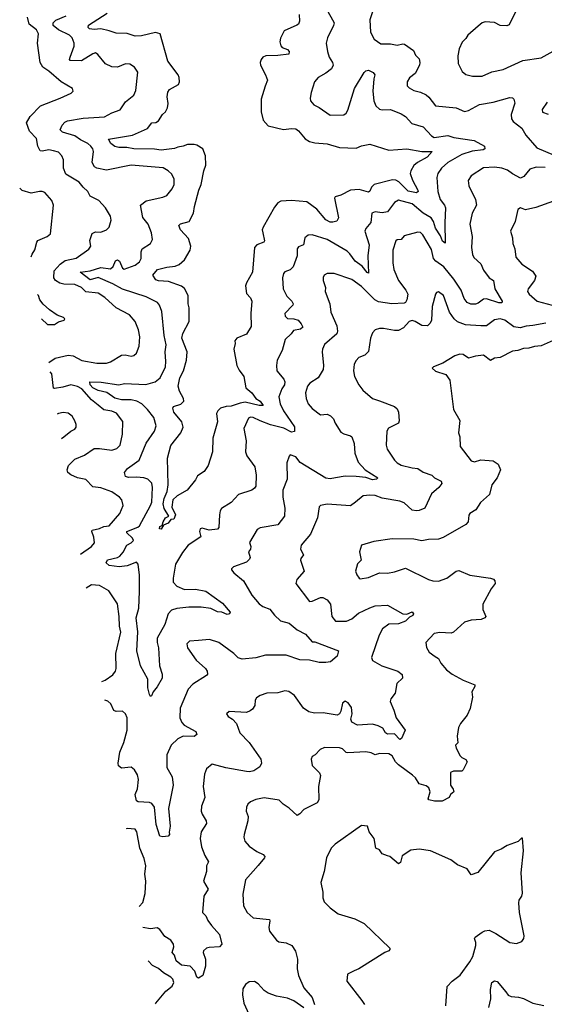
# Model space of a CAD drawing. Extents: x 2199565 to 2323334, y 894172 to 1018966.
# Tile 218 of 256: x 2200682 to 2204508, y 999176 to 1006357. Entities that reach past the tile are written whole.
import ezdxf

# ---------------------------------------------------------------- set-up
doc = ezdxf.new("R2010")
doc.units = 0

msp = doc.modelspace()

# ---------------------------------------------------------------- linework, layer by layer
at = {"layer": '0CON10XD'}
for points in [[(2202917.6, 1006437.6), (2202974.2, 1006335), (2202970, 1006315), (2202925.8, 1006225), (2202917.5, 1006185), (2202926, 1006125), (2202940, 1006085), (2202964, 1006045), (2202967.5, 1006025), (2202955, 1005998.8), (2202915, 1005966), (2202858.8, 1005935), (2202830.8, 1005905), (2202806.9, 1005825), (2202799.2, 1005785), (2202802, 1005765), (2202827, 1005737), (2202865, 1005717.5), (2202945, 1005660.8), (2203045, 1005664.3), (2203063.7, 1005676.3), (2203075, 1005698), (2203123.1, 1005855), (2203195, 1005972.9), (2203205, 1005984.2), (2203225, 1005988.6), (2203260.8, 1005970.8), (2203271.2, 1005955), (2203264.3, 1005925), (2203257.5, 1005835), (2203265.4, 1005765), (2203278.4, 1005728.4), (2203305, 1005705.6), (2203325, 1005700.6), (2203385, 1005702.2), (2203465, 1005670.5), (2203495, 1005650.8), (2203540.6, 1005600.6), (2203624.7, 1005574.7), (2203685, 1005511.1), (2203705, 1005498.2), (2203805, 1005512.7), (2203847.3, 1005497.3), (2203995.3, 1005475.3), (2204070.8, 1005435), (2204074.2, 1005415.8), (2204062.4, 1005407.6), (2203981.7, 1005398.2), (2203905, 1005373.5), (2203804.8, 1005315.2), (2203758.9, 1005275), (2203730.6, 1005235), (2203724.5, 1005205), (2203731.8, 1005105), (2203749.1, 1005045), (2203779.4, 1005005), (2203787.3, 1004985), (2203781.3, 1004875), (2203785, 1004727.5), (2203765, 1004741.2), (2203749.7, 1004779.7), (2203715, 1004835.5), (2203699.8, 1004885), (2203683, 1004913), (2203624.9, 1004944.9), (2203545, 1005013.5), (2203445, 1005041.8), (2203415.8, 1005025), (2203364, 1004956), (2203325, 1004947.8), (2203273.4, 1004956.6), (2203250, 1004945), (2203242.1, 1004877.9), (2203206.9, 1004835), (2203199.5, 1004815), (2203231.1, 1004715), (2203220.8, 1004635), (2203225, 1004507.5), (2203215, 1004512.5), (2203179.6, 1004559.6), (2203129.6, 1004595), (2203090.3, 1004650.3), (2203069.9, 1004669.9), (2202925, 1004754.5), (2202815, 1004787.5), (2202785, 1004786), (2202762.5, 1004765), (2202752.5, 1004715), (2202715, 1004700.8), (2202705.6, 1004685), (2202704.6, 1004635.4), (2202676.9, 1004555), (2202655, 1004531.9), (2202615, 1004517.5), (2202606, 1004505), (2202597.5, 1004475), (2202603.3, 1004395), (2202631.3, 1004341.3), (2202666.7, 1004305), (2202676.7, 1004285), (2202673.3, 1004275), (2202616.2, 1004215), (2202617.1, 1004195), (2202635, 1004178.1), (2202680, 1004175), (2202713.3, 1004165), (2202735, 1004140), (2202746.2, 1004115), (2202729.3, 1004100.7), (2202679.7, 1004090.3), (2202662.5, 1004065), (2202617.5, 1004025), (2202597.1, 1003945), (2202560.6, 1003875), (2202554.5, 1003834.5), (2202558.1, 1003795), (2202607.5, 1003735), (2202615.5, 1003715.5), (2202612.5, 1003695), (2202593.9, 1003663.9), (2202573, 1003607), (2202581.6, 1003555), (2202605, 1003504.2), (2202685, 1003387.5), (2202685.5, 1003354.5), (2202665, 1003349.7), (2202609, 1003379), (2202512.1, 1003402.1), (2202435, 1003430.6), (2202385, 1003456.2), (2202365, 1003457.5), (2202350, 1003450), (2202315.6, 1003375), (2202334.4, 1003285), (2202329.4, 1003205), (2202338.1, 1003175), (2202396.7, 1003095), (2202406.7, 1003035), (2202404.4, 1002955.6), (2202395, 1002940), (2202375, 1002925.7), (2202276.6, 1002893.4), (2202223.2, 1002836.8), (2202155, 1002792.9), (2202143.8, 1002776.2), (2202138.5, 1002745), (2202135, 1002653.3), (2202125, 1002642.5), (2202064.4, 1002634.4), (2202012, 1002648), (2201997.5, 1002645), (2201992.5, 1002625), (2202004.3, 1002585), (2201911.2, 1002525), (2201869.4, 1002470.6), (2201818.9, 1002385), (2201800.5, 1002285), (2201801.9, 1002255), (2201828, 1002225), (2201885, 1002200.4), (2201965, 1002203.2), (2202038.9, 1002188.9), (2202160.5, 1002100.5), (2202216.2, 1002035), (2202213.3, 1002025), (2202195, 1002020), (2202155.7, 1002035.7), (2202125, 1002038.6), (2202075, 1002063.8), (2202005, 1002072.2), (2201915, 1002072.3), (2201827.7, 1002062.3), (2201790.1, 1002049.9), (2201764.5, 1002025), (2201740.9, 1001945), (2201684.7, 1001845.3), (2201684.7, 1001815), (2201695.5, 1001775), (2201702.1, 1001645), (2201720, 1001585), (2201721.5, 1001555), (2201685, 1001491.2), (2201655, 1001456.2), (2201644, 1001426), (2201635, 1001422), (2201628.1, 1001435), (2201616.8, 1001485), (2201616.2, 1001546.2), (2201562.2, 1001645), (2201537.1, 1001755), (2201543.3, 1001893.3), (2201531.4, 1001995), (2201550.3, 1002065), (2201556.7, 1002186.7), (2201555.2, 1002305.2), (2201547.2, 1002387.2), (2201535, 1002401.1), (2201465, 1002373.5), (2201406.6, 1002366.6), (2201335, 1002375.5), (2201312.5, 1002395), (2201322.9, 1002417.1), (2201395, 1002435.5), (2201411.4, 1002445), (2201436.4, 1002473.6), (2201463.1, 1002525), (2201495, 1002540.6), (2201511.7, 1002558.3), (2201505.7, 1002575), (2201464.3, 1002615), (2201464.2, 1002625), (2201544.4, 1002655), (2201555.2, 1002664.8), (2201637.3, 1002815), (2201645, 1002837.5), (2201651.8, 1002945), (2201645, 1002978), (2201616, 1003005), (2201586.7, 1003015), (2201535, 1003021.1), (2201475, 1003017.5), (2201453.3, 1003025), (2201446, 1003055), (2201469.2, 1003085), (2201553.5, 1003145), (2201605, 1003267.5), (2201664.4, 1003355), (2201677.5, 1003395), (2201660.4, 1003455), (2201615, 1003514.6), (2201572.3, 1003555), (2201535.6, 1003575), (2201495, 1003584.3), (2201425, 1003584.5), (2201376.9, 1003596.9), (2201318.9, 1003638.9), (2201255, 1003653.2), (2201215, 1003672.1), (2201195.3, 1003695), (2201193.8, 1003716.2), (2201275.5, 1003714.5), (2201405, 1003693.5), (2201446, 1003704), (2201602.4, 1003697.6), (2201670, 1003715), (2201707.8, 1003745), (2201744.4, 1003825), (2201748.5, 1003865), (2201742.1, 1003935), (2201749.6, 1003985), (2201735.4, 1004055), (2201719.3, 1004229.3), (2201702, 1004275), (2201688, 1004295), (2201605, 1004335.3), (2201431.8, 1004391.8), (2201361.3, 1004431.3), (2201255, 1004475.7), (2201195, 1004460), (2201123.3, 1004515), (2201195, 1004524.3), (2201275, 1004550.7), (2201345, 1004540.7), (2201363, 1004557), (2201381.7, 1004598.3), (2201395, 1004605.5), (2201409.1, 1004595), (2201432.7, 1004545), (2201445, 1004538.5), (2201525, 1004565.6), (2201555, 1004590), (2201566.9, 1004615), (2201568.1, 1004665), (2201574.3, 1004685), (2201636.2, 1004725), (2201650.8, 1004755), (2201643.4, 1004803.4), (2201618.6, 1004865), (2201579.2, 1004915), (2201564, 1005005), (2201604, 1005036), (2201725, 1005061.9), (2201756.2, 1005075), (2201795, 1005123.8), (2201807.5, 1005155), (2201809.2, 1005195), (2201790.7, 1005230.7), (2201765, 1005255.6), (2201727.3, 1005277.3), (2201495, 1005295.5), (2201315, 1005260.4), (2201245, 1005273.1), (2201227.5, 1005285), (2201210, 1005315), (2201219.5, 1005395), (2201215.5, 1005415), (2201201.5, 1005435), (2201178.9, 1005455), (2201125, 1005481.2), (2201085, 1005510), (2200995, 1005537.5), (2200978.1, 1005555), (2200992.3, 1005587.7), (2201011.3, 1005608.7), (2201031.3, 1005618.7), (2201145, 1005638.7), (2201300.5, 1005649.5), (2201355, 1005678), (2201415, 1005700), (2201455, 1005758), (2201515, 1005806.7), (2201530.3, 1005839.7), (2201544.1, 1005974.1), (2201519.7, 1006009.7), (2201485, 1006032), (2201455, 1006034.3), (2201395, 1006011.9), (2201355, 1006014.4), (2201308.6, 1006035), (2201252.6, 1006102.6), (2201235, 1006114.2), (2201215, 1006108.1), (2201132.3, 1006057.7), (2201050.6, 1006060.6), (2201046, 1006066), (2201049.4, 1006085), (2201079.7, 1006165), (2201079.1, 1006185), (2201064, 1006224), (2201045.7, 1006245), (2200965, 1006282.2), (2200926.2, 1006315), (2200927.5, 1006335), (2200945, 1006353.1), (2201022, 1006385)], [(2204305, 1006430), (2204251.2, 1006318.8), (2204235, 1006312.9), (2204185, 1006314.4), (2204145, 1006335.7), (2204077.3, 1006342.7), (2204055, 1006334), (2204025, 1006310)], [(2200893.6, 1003858), (2200940.4, 1003889.6), (2201035, 1003910.9), (2201071.2, 1003905), (2201135, 1003870.4), (2201245, 1003852.5), (2201315, 1003853.1), (2201345, 1003861.1), (2201425, 1003911.5), (2201452.4, 1003912.4), (2201495, 1003902), (2201515, 1003908), (2201535, 1003923.8), (2201554.3, 1003975), (2201558.2, 1004045), (2201548.5, 1004095), (2201525, 1004156), (2201483.7, 1004203.7), (2201386.7, 1004256.7), (2201302.1, 1004332.1), (2201255, 1004362.5), (2201165, 1004372.7), (2201132.9, 1004405), (2201085, 1004424.6), (2201005, 1004427.3), (2200974.8, 1004434.8), (2200942.2, 1004455), (2200930.9, 1004475), (2200932.7, 1004525), (2200976.5, 1004575), (2201015, 1004600.4), (2201095, 1004616.9), (2201186.5, 1004683.5), (2201200, 1004705), (2201194.3, 1004745.7), (2201211.2, 1004798.8), (2201235, 1004810), (2201275, 1004806.7), (2201315, 1004823.8), (2201335.8, 1004845), (2201348.6, 1004895), (2201344.3, 1004925), (2201308, 1004985), (2201258.7, 1005038.7), (2201195, 1005071.2), (2201178, 1005105), (2201144.6, 1005134.6), (2201115, 1005173.3), (2201019.5, 1005229.5), (2201002.5, 1005275), (2201002.2, 1005335), (2200988.6, 1005365), (2200965, 1005390), (2200928.8, 1005401.2), (2200895, 1005408.7), (2200845, 1005397.5), (2200831.8, 1005401.8), (2200815.5, 1005435), (2200805, 1005490.8), (2200753.6, 1005545), (2200730.8, 1005605), (2200757.9, 1005652.1), (2200835, 1005730), (2200976.7, 1005785), (2201057.7, 1005822.3), (2201073.3, 1005835), (2201067.5, 1005855), (2200985, 1005904.3), (2200895, 1005982.7), (2200850.9, 1006010.9), (2200830.6, 1006045), (2200812.5, 1006185), (2200819.2, 1006255), (2200805, 1006282.2), (2200750.5, 1006325), (2200738.2, 1006375)], [(2202719.4, 1006395), (2202723.2, 1006346.8), (2202715.8, 1006325), (2202703.8, 1006316.2), (2202610, 1006275), (2202585, 1006223.3), (2202579.5, 1006195), (2202585.5, 1006165.5), (2202596.2, 1006155), (2202635, 1006140), (2202646.5, 1006125), (2202643.6, 1006106.4), (2202565, 1006096.2), (2202476.1, 1006093.9), (2202455.4, 1006084.6), (2202442.7, 1006067.3), (2202435.6, 1006045), (2202438.1, 1006025), (2202475.7, 1005955), (2202489.2, 1005915), (2202472, 1005872), (2202443, 1005777), (2202443.1, 1005685), (2202456.9, 1005625), (2202495, 1005581.9), (2202605, 1005555.6), (2202665, 1005564.4), (2202695, 1005560), (2202715, 1005545.7), (2202765, 1005488.6), (2202795, 1005469.4), (2202835, 1005458.5), (2202925, 1005451.9), (2203015, 1005425.6), (2203135, 1005419.2), (2203175, 1005437.1), (2203235, 1005450), (2203375, 1005406.7), (2203505, 1005414.3), (2203615.4, 1005395.4), (2203690, 1005395), (2203654.4, 1005355), (2203583.5, 1005315), (2203557.2, 1005292.8), (2203533.6, 1005255), (2203528.5, 1005235), (2203546.8, 1005186.8), (2203584.4, 1005115), (2203586.7, 1005103.3), (2203575.5, 1005094.5), (2203515, 1005107.3), (2203445.7, 1005175.7), (2203425, 1005187.3), (2203400.4, 1005189.6), (2203266.5, 1005155), (2203247.9, 1005135), (2203235, 1005105.8), (2203225, 1005100), (2203158.7, 1005118.7), (2203095, 1005113.6), (2203025, 1005077), (2202983.1, 1005065), (2202977.8, 1005055), (2203006.9, 1004913.1), (2202995, 1004888.8), (2202965, 1004879.2), (2202945, 1004881.5), (2202915, 1004898.5), (2202848.5, 1004975), (2202775, 1005028.8), (2202665, 1005039.5), (2202585.6, 1005034.4), (2202565, 1005020.8), (2202539.1, 1004990.9), (2202456.4, 1004845), (2202450.9, 1004825), (2202455, 1004803.3), (2202468.1, 1004745), (2202462, 1004735), (2202410.8, 1004715), (2202394.2, 1004695.8), (2202380.7, 1004515), (2202335, 1004438.2), (2202327.8, 1004415), (2202335, 1004359.4), (2202365, 1004329.2), (2202374.4, 1004305), (2202368.4, 1004215), (2202371.2, 1004118.8), (2202335, 1004064.7), (2202266.7, 1004035), (2202257.5, 1004025), (2202250, 1004015), (2202252.5, 1003995), (2202244.3, 1003955), (2202265.6, 1003835), (2202281.4, 1003801.4), (2202316, 1003755), (2202331.7, 1003671.7), (2202375.4, 1003635.4), (2202404.2, 1003595), (2202435, 1003574.4), (2202457.3, 1003542.7), (2202427.3, 1003542.7), (2202326.5, 1003566.5), (2202289.1, 1003560.9), (2202225, 1003539.3), (2202187.1, 1003537.1), (2202146.7, 1003525), (2202126.5, 1003505), (2202118.5, 1003485), (2202123.8, 1003425), (2202090.4, 1003305), (2202089.1, 1003205), (2202057.5, 1003105), (2202028.3, 1003061.7), (2201978.8, 1003031.2), (2201965, 1003000), (2201904, 1002926), (2201830.8, 1002885), (2201798.5, 1002855), (2201792.5, 1002802.5), (2201818.1, 1002745), (2201806.7, 1002715), (2201785, 1002712.5), (2201765, 1002684.3), (2201730.3, 1002669.7), (2201715, 1002641.5), (2201700.6, 1002645), (2201705, 1002661.4), (2201721.7, 1002668.3), (2201727.3, 1002695), (2201745, 1002724.5), (2201770, 1002735), (2201735, 1002792), (2201729.5, 1002825), (2201735, 1002864.4), (2201757.5, 1002915), (2201766, 1002965), (2201760.9, 1003159.1), (2201785, 1003250.8), (2201857.3, 1003345), (2201874.6, 1003385), (2201863.6, 1003423.6), (2201805.5, 1003495), (2201798, 1003525), (2201803.3, 1003535), (2201856.1, 1003553.9), (2201880, 1003575), (2201876.5, 1003595), (2201846.9, 1003646.9), (2201838.8, 1003685), (2201850.3, 1003745), (2201876.1, 1003795), (2201899.2, 1003875), (2201902.7, 1003935), (2201864, 1004035), (2201871.7, 1004068.3), (2201916.9, 1004155), (2201918.5, 1004255), (2201910.9, 1004285), (2201910, 1004345), (2201885, 1004395.6), (2201862.8, 1004412.8), (2201767.2, 1004447.2), (2201695, 1004451.5), (2201675, 1004459.2), (2201653.8, 1004495), (2201686.7, 1004535), (2201755, 1004553.3), (2201815, 1004559.1), (2201845, 1004571.8), (2201885, 1004606.9), (2201925.6, 1004675), (2201931.4, 1004705), (2201912.3, 1004762.3), (2201853.8, 1004825), (2201843.1, 1004855), (2201855, 1004867.5), (2201918.6, 1004885), (2201949.4, 1004945), (2201956.2, 1004995), (2201989.2, 1005115), (2202005.9, 1005154.1), (2202025.4, 1005255), (2202039.1, 1005295), (2202037.3, 1005365), (2202016.9, 1005415), (2201975, 1005443.1), (2201955, 1005448), (2201905, 1005447.8), (2201875, 1005433.6), (2201835, 1005428.5), (2201811.7, 1005418.3), (2201715, 1005405.8), (2201665, 1005414), (2201515, 1005414.6), (2201464.4, 1005424.4), (2201405, 1005424.8), (2201375, 1005432.4), (2201347.1, 1005455), (2201330, 1005485), (2201505, 1005516), (2201615, 1005563.9), (2201645, 1005605.5), (2201675, 1005607.5), (2201695, 1005618.6), (2201722.9, 1005665), (2201745.4, 1005684.6), (2201759.4, 1005715), (2201765.6, 1005745), (2201756.5, 1005795), (2201761.9, 1005828.1), (2201775, 1005848.6), (2201840.8, 1005885), (2201847.8, 1005905), (2201845.6, 1005935), (2201838.6, 1005955), (2201762.2, 1006055), (2201707.5, 1006255), (2201673.1, 1006263.1), (2201570.3, 1006239.7), (2201525, 1006237.5), (2201465, 1006255.4), (2201385, 1006259.1), (2201335, 1006276.7), (2201275, 1006291.2), (2201225, 1006285.9), (2201190.6, 1006290.6), (2201180.9, 1006300.9), (2201183.8, 1006316.2), (2201319.4, 1006405)], [(2203254, 1006415), (2203235.7, 1006355), (2203240, 1006265), (2203266, 1006215), (2203315, 1006180), (2203385, 1006181.5), (2203435, 1006172.5), (2203475, 1006181.4), (2203489.1, 1006179.1), (2203553.1, 1006133.1), (2203569.5, 1006099.5), (2203595, 1006072.5), (2203600, 1006045), (2203596.4, 1006026.4), (2203565.7, 1005964.3), (2203525, 1005933.8), (2203507.5, 1005905), (2203508, 1005875), (2203521.3, 1005861.3), (2203555, 1005841.9), (2203605, 1005828.6), (2203645, 1005808.6), (2203665, 1005792.5), (2203715, 1005730), (2203864.5, 1005714.5), (2203925, 1005688.1), (2203955, 1005695.5), (2204035, 1005738.9), (2204135, 1005755.4), (2204255, 1005790.8), (2204275, 1005786.2), (2204285, 1005776.7), (2204292.9, 1005747.1), (2204266.4, 1005665), (2204269.5, 1005635), (2204279.4, 1005615), (2204344.4, 1005565), (2204371.8, 1005515), (2204452, 1005422), (2204579.5, 1005369.5)], [(2204025, 1006310), (2203950, 1006245), (2203935, 1006220), (2203907.5, 1006192.5), (2203886.2, 1006145), (2203876.1, 1006093.9), (2203878.8, 1006038.8), (2203908.3, 1005978.3), (2203935, 1005957.5), (2203985, 1005944.2), (2204055, 1005945.8), (2204125, 1005977.1), (2204206.7, 1005995), (2204350, 1006060), (2204485, 1006080), (2204595, 1006138.8)], [(2204527.5, 1005755), (2204492.3, 1005702.3), (2204495, 1005683.3), (2204535, 1005668.8)], [(2204515, 1005278.1), (2204448.3, 1005281.7), (2204402.4, 1005267.6), (2204357.6, 1005212.4), (2204335, 1005201.9), (2204275, 1005232), (2204239.4, 1005259.4), (2204198.8, 1005275), (2204145, 1005281.3), (2204065, 1005275.5), (2203975, 1005218), (2203952.9, 1005185), (2203957.1, 1005145), (2204005, 1005046.7), (2204012.9, 1005005), (2203981.4, 1004945), (2203964.3, 1004865), (2203982.5, 1004775), (2203975.5, 1004695), (2203983.3, 1004645), (2203993.8, 1004623.8), (2204045.9, 1004575.9), (2204065, 1004530.8), (2204105.5, 1004475.5), (2204137.1, 1004455), (2204147.3, 1004395), (2204200.8, 1004305), (2204197.6, 1004292.4), (2204175, 1004292.5), (2204085, 1004321.5), (2204065, 1004318.2), (2204025, 1004289.5), (2204005, 1004283.3), (2203972.2, 1004282.2), (2203945.4, 1004295.4), (2203924.1, 1004324.1), (2203900.6, 1004385), (2203848.3, 1004465), (2203775, 1004555.4), (2203715.7, 1004595.7), (2203699.5, 1004615), (2203685, 1004680.8), (2203621.7, 1004788.3), (2203605, 1004804.4), (2203585, 1004808.2), (2203485, 1004781.9), (2203465, 1004754), (2203435, 1004750.8), (2203425.7, 1004744.3), (2203401.9, 1004675), (2203401.9, 1004585), (2203410, 1004535), (2203445, 1004455.8), (2203496.8, 1004385), (2203511.5, 1004355), (2203505.3, 1004314.7), (2203495, 1004295.7), (2203485, 1004290.8), (2203395, 1004286), (2203298.2, 1004298.2), (2203271.5, 1004315), (2203175, 1004411.8), (2203105, 1004462.5), (2202974.3, 1004505.7), (2202924.4, 1004505.6), (2202903.3, 1004495), (2202893.9, 1004476.1), (2202894.1, 1004455.9), (2202912, 1004405), (2202910, 1004375), (2202942.5, 1004285), (2202950, 1004225), (2202993.6, 1004123.6), (2202999.4, 1004085), (2202994.2, 1004065), (2202905, 1003987.1), (2202889.4, 1003955), (2202886.7, 1003935), (2202898.5, 1003835), (2202895.6, 1003805), (2202857.5, 1003745), (2202798.1, 1003705), (2202780, 1003685), (2202766.9, 1003635), (2202771.1, 1003595), (2202786.9, 1003555), (2202815, 1003521.9), (2202875, 1003474.1), (2202925, 1003480.9), (2202949.1, 1003469.1), (2202970.8, 1003445), (2202982, 1003415), (2203025, 1003349.2), (2203045, 1003335.7), (2203093.2, 1003323.2), (2203104, 1003315), (2203121.4, 1003265), (2203126.4, 1003195), (2203150.1, 1003130.1), (2203201.1, 1003075), (2203293.3, 1003015), (2203283.9, 1003006.1), (2203255, 1003001.5), (2203207.2, 1003017.2), (2203135, 1003025.5), (2203055, 1003026.7), (2202985, 1003014.7), (2202945, 1003007.5), (2202915, 1003012.2), (2202727.6, 1003127.6), (2202695, 1003168), (2202655, 1003182.5), (2202646.4, 1003173.6), (2202630, 1003125), (2202631.4, 1003005), (2202600, 1002925), (2202601.5, 1002875), (2202616.4, 1002793.6), (2202612.2, 1002735), (2202565, 1002673.3), (2202435, 1002650), (2202415, 1002638), (2202357.1, 1002545), (2202367.5, 1002515), (2202364.3, 1002495.7), (2202350, 1002475), (2202363.3, 1002435), (2202357.3, 1002422.7), (2202335, 1002401.2), (2202242.3, 1002367.7), (2202227, 1002353), (2202226.7, 1002345), (2202243, 1002323), (2202314.3, 1002264.3), (2202375, 1002160), (2202427.6, 1002097.6), (2202455, 1002076.9), (2202507.3, 1002057.3), (2202539.2, 1002015), (2202585, 1001972.2), (2202648, 1001955), (2202705, 1001906.4), (2202766.4, 1001876.4), (2202815, 1001818.8), (2202835, 1001818.6), (2203006.2, 1001755), (2202997.5, 1001715), (2202947.5, 1001675), (2202915, 1001668), (2202865, 1001668.9), (2202795, 1001687.1), (2202725, 1001688.2), (2202625, 1001721.8), (2202475, 1001722.9), (2202405, 1001702.9), (2202303.7, 1001693.7), (2202275, 1001702.9), (2202244.2, 1001735), (2202135, 1001814.3), (2202065.9, 1001835.9), (2201985, 1001830), (2201920, 1001825), (2201901.2, 1001805), (2201906, 1001775), (2201969.2, 1001685), (2202037.1, 1001625), (2202050, 1001605), (2202051.9, 1001585), (2202045, 1001573.1), (2201945, 1001511.9), (2201910.6, 1001475), (2201853.3, 1001335), (2201850.5, 1001265), (2201865, 1001230.8), (2201882.6, 1001212.6), (2201966.2, 1001165), (2201975, 1001143.3), (2201955, 1001130), (2201875, 1001130.9), (2201835, 1001112.2), (2201786.7, 1001065), (2201755.5, 1000995), (2201754, 1000904), (2201792.9, 1000835), (2201800.5, 1000775), (2201768.1, 1000605), (2201780, 1000475), (2201771.2, 1000431.2), (2201773.8, 1000415), (2201765, 1000401.2), (2201725, 1000397.5), (2201705, 1000402.5), (2201677.6, 1000487.6), (2201664.7, 1000614.7), (2201645, 1000640), (2201628.2, 1000648.2), (2201545, 1000652.9), (2201535, 1000660.6), (2201524.5, 1000705), (2201541.8, 1000748.2), (2201548.2, 1000815), (2201540.2, 1000850.2), (2201520, 1000885), (2201495.7, 1000905.7), (2201425, 1000899.4), (2201402.5, 1000915), (2201400, 1000935), (2201413.5, 1001015), (2201442.2, 1001085), (2201465.6, 1001175), (2201465.6, 1001265), (2201454, 1001295), (2201432.9, 1001312.9), (2201385, 1001311.9), (2201368.5, 1001318.5), (2201347, 1001367), (2201325, 1001387.9), (2201303.7, 1001394.6)], [(2200765.4, 1004628.2), (2200772.3, 1004647.7), (2200791.7, 1004678.3), (2200806.2, 1004735), (2200815, 1004745.8), (2200883.8, 1004775), (2200906, 1004795), (2200930, 1005005), (2200917.3, 1005037.3), (2200865, 1005095.7), (2200845, 1005104.4), (2200825.7, 1005104.3), (2200765, 1005092), (2200700.5, 1005110.5), (2200682.4, 1005127.3)], [(2204575.6, 1005034.4), (2204445, 1004988.1), (2204371.4, 1004971.4), (2204335, 1004983.8), (2204315, 1004973.3), (2204295.7, 1004885), (2204260, 1004815), (2204276, 1004765), (2204278.8, 1004725), (2204292, 1004685), (2204300, 1004625), (2204342.5, 1004575), (2204422.6, 1004522.6), (2204446.8, 1004486.8), (2204435.6, 1004455), (2204389.2, 1004395), (2204384.4, 1004375), (2204397.5, 1004355), (2204455.4, 1004305.4), (2204565, 1004274.6)], [(2200840.9, 1004174.9), (2200884.1, 1004134.1), (2200935, 1004133.3), (2200966.1, 1004153.9), (2201007.5, 1004165), (2201012.5, 1004175), (2201002.5, 1004185), (2200955, 1004201.2), (2200900.7, 1004240.7), (2200852.9, 1004282.9), (2200830, 1004315), (2200820, 1004345), (2200811.4, 1004352.2)], [(2204518, 1004145), (2204425, 1004126.3), (2204375, 1004122.6), (2204331.2, 1004108.8), (2204285, 1004118), (2204219.2, 1004165), (2204185, 1004175.3), (2204145, 1004168.8), (2204085, 1004125.4), (2204045, 1004124), (2203932.6, 1004132.6), (2203873.9, 1004153.9), (2203850.9, 1004175), (2203817.3, 1004225), (2203771.4, 1004345), (2203735, 1004371.2), (2203722, 1004368), (2203714.2, 1004355.8), (2203689.4, 1004265), (2203684.4, 1004165), (2203675, 1004144), (2203655, 1004124), (2203615, 1004126), (2203565, 1004157.1), (2203545, 1004162.9), (2203523.1, 1004156.9), (2203480.9, 1004109.1), (2203445, 1004090.4), (2203415, 1004089.2), (2203335, 1004104.4), (2203305, 1004104.3), (2203273.3, 1004095), (2203255, 1004073.3), (2203239.2, 1004035), (2203225, 1003936.7), (2203198.6, 1003911.4), (2203155, 1003894), (2203135, 1003872.5), (2203120.9, 1003845), (2203115.5, 1003795), (2203124.4, 1003755), (2203155, 1003693.3), (2203184.2, 1003654.2), (2203255, 1003594), (2203306.6, 1003576.6), (2203416.4, 1003536.4), (2203435, 1003518.8), (2203444.4, 1003495), (2203448.9, 1003431.1), (2203444.4, 1003415.6), (2203371.1, 1003378.9), (2203358.6, 1003355), (2203354.2, 1003255), (2203360.8, 1003225), (2203415.7, 1003145), (2203434.4, 1003125), (2203465, 1003107.9), (2203545, 1003088.2), (2203586.2, 1003085), (2203625, 1003058.1), (2203686.7, 1003035), (2203705.9, 1003015.9), (2203755, 1002991.2), (2203761.2, 1002975), (2203739.2, 1002945), (2203685, 1002900), (2203636, 1002795), (2203595, 1002777.1), (2203575, 1002774.5), (2203545, 1002781.1), (2203485, 1002832.7), (2203455, 1002846.1), (2203325, 1002867.9), (2203275, 1002886.2), (2203235, 1002890), (2203186, 1002884), (2203130.8, 1002839.2), (2203095, 1002811.9), (2202925, 1002822.5), (2202876.1, 1002813.9), (2202865.9, 1002804.1), (2202854.2, 1002725), (2202802.5, 1002605), (2202734, 1002525), (2202729.2, 1002495), (2202751.2, 1002455), (2202732.1, 1002427.9), (2202730.8, 1002415), (2202756, 1002335), (2202704.2, 1002275), (2202696, 1002245), (2202794.4, 1002114.4), (2202815, 1002115.8), (2202875, 1002144), (2202892.3, 1002142.3), (2202925, 1002126.2), (2202948.6, 1002095), (2202959.4, 1002005), (2202985, 1001971.4), (2203065, 1001970), (2203105, 1001987.8), (2203151.6, 1002028.4), (2203235, 1002067.9), (2203275, 1002081.8), (2203365, 1002088.1), (2203475, 1002024), (2203505, 1002021.2), (2203545, 1002038), (2203553.3, 1002025), (2203547.7, 1002012.3), (2203525, 1002000), (2203495, 1001969.4), (2203445, 1001952.1), (2203375, 1001947.3), (2203328.6, 1001915), (2203302.8, 1001867.2), (2203247.5, 1001705), (2203255, 1001682.9), (2203322, 1001645), (2203438.8, 1001605), (2203471.7, 1001581.7), (2203472.5, 1001555), (2203431.2, 1001515), (2203420.8, 1001445), (2203387.5, 1001405), (2203383.5, 1001385), (2203411.5, 1001321.5), (2203427.7, 1001265), (2203492.5, 1001175), (2203466.5, 1001113.5), (2203455, 1001108.1), (2203415, 1001149.4), (2203365, 1001145.4), (2203350.5, 1001155), (2203330.4, 1001190.4), (2203296.1, 1001206.1), (2203255, 1001220), (2203145, 1001211.4), (2203105, 1001234.2), (2203096, 1001255), (2203105.7, 1001295), (2203101.7, 1001341.7), (2203076.7, 1001375), (2203055, 1001386.7), (2203035, 1001372.5), (2203024.2, 1001315), (2203013.8, 1001295), (2202997.5, 1001285), (2202895, 1001302.9), (2202831.7, 1001298.3), (2202789.7, 1001309.7), (2202751.2, 1001335), (2202685, 1001429.2), (2202645, 1001457.5), (2202615, 1001461.4), (2202565, 1001448), (2202485, 1001444.3), (2202435, 1001428.6), (2202408.8, 1001411.2), (2202400, 1001395), (2202396.2, 1001355), (2202380.5, 1001329.5), (2202364, 1001316), (2202335, 1001304.2), (2202209.3, 1001310.7), (2202191.2, 1001295), (2202203.3, 1001275), (2202235, 1001256.7), (2202262, 1001225), (2202286.8, 1001156.8), (2202354.7, 1001084.7), (2202406.7, 1001013.3), (2202439.5, 1000965), (2202444.3, 1000935.7), (2202432.7, 1000907.3), (2202390.5, 1000879.5), (2202358.2, 1000871.8), (2202335, 1000873.2), (2202185, 1000901.6), (2202085, 1000928), (2202045, 1000893.3), (2202029.2, 1000855), (2202019.4, 1000765), (2202031.9, 1000685), (2202008.9, 1000621.1), (2202005.5, 1000585.5), (2202012, 1000562), (2202041.9, 1000515), (2202045.6, 1000495), (2202006.4, 1000433.6), (2201997.8, 1000385), (2202008.5, 1000325), (2202032.2, 1000262.2), (2202058.8, 1000215), (2202044.4, 1000185.6), (2202043.3, 1000145), (2202023.3, 1000075), (2202055.6, 1000015), (2202024.2, 999965), (2202014.4, 999845), (2202040.3, 999820.3), (2202055, 999787.5), (2202081.9, 999751.9), (2202138.5, 999685), (2202156.4, 999613.6), (2202140, 999595), (2202065, 999591.5), (2202044.3, 999585), (2202023.1, 999566.9), (2202019.5, 999555), (2202036.2, 999505), (2202036.7, 999453.3), (2202016.7, 999385), (2201985, 999366), (2201975, 999374.3), (2201958.2, 999418.2), (2201925.8, 999455), (2201862.6, 999462.6), (2201824.2, 999494.2), (2201810.3, 999535), (2201795.2, 999555), (2201805.5, 999595), (2201803.2, 999615), (2201784.4, 999645), (2201740.4, 999670.4), (2201705, 999722.5), (2201685, 999733.5), (2201635, 999727.1), (2201579.9, 999735.2)], [(2204572.6, 1004017.4), (2204485, 1003978.1), (2204435.7, 1003974.3), (2204395, 1003961.4), (2204355, 1003960), (2204315, 1003944.3), (2204275, 1003939.4), (2204185.5, 1003894.5), (2204145, 1003889.2), (2204115, 1003870.8), (2204065, 1003909.4), (2204005, 1003903.3), (2203955, 1003889.4), (2203916.3, 1003916.3), (2203892.4, 1003917.6), (2203855, 1003906), (2203767.7, 1003852.3), (2203700, 1003825), (2203690, 1003815), (2203715, 1003792.5), (2203790.5, 1003770.5), (2203817.6, 1003727.6), (2203844.2, 1003515), (2203890.6, 1003435), (2203881.4, 1003345), (2203890.6, 1003315), (2203894.4, 1003244.4), (2203975, 1003138.8), (2203998, 1003132), (2204044, 1003146), (2204135, 1003140), (2204170, 1003115), (2204187.5, 1003075), (2204164, 1003015), (2204125.7, 1002965), (2204107.5, 1002895), (2204042.5, 1002835), (2204008.2, 1002781.8), (2203964, 1002755), (2203957, 1002743), (2203952.5, 1002695), (2203935, 1002675.8), (2203769.3, 1002580.7), (2203735, 1002568.1), (2203663.2, 1002566.8), (2203615, 1002555.7), (2203555, 1002568.6), (2203398.8, 1002571.2), (2203265, 1002552.5), (2203175, 1002523.8), (2203159.2, 1002475), (2203172, 1002415), (2203145, 1002387.5), (2203130, 1002335), (2203139.4, 1002309.4), (2203157.5, 1002285), (2203165, 1002280), (2203225, 1002289.2), (2203305, 1002322.2), (2203365, 1002319.4), (2203415, 1002330), (2203496.6, 1002356.6), (2203663.4, 1002273.4), (2203695, 1002264.2), (2203735, 1002262.5), (2203795.6, 1002284.4), (2203865, 1002334), (2203885, 1002339.2), (2203965, 1002306.7), (2204115, 1002284.2), (2204136.9, 1002276.9), (2204146, 1002265), (2204148.6, 1002245), (2204119.5, 1002205), (2204059.5, 1002095), (2204058.5, 1002055), (2204081.2, 1002005), (2204074.2, 1001995.8), (2204046.4, 1001983.6), (2203975, 1001977.5), (2203925, 1001962.9), (2203845, 1001890), (2203828.3, 1001881.7), (2203745, 1001887.8), (2203705, 1001879.4), (2203644, 1001815), (2203647.7, 1001777.7), (2203668, 1001745), (2203712.9, 1001712.9), (2203735, 1001698.8), (2203752, 1001665), (2203795, 1001615.7), (2203835, 1001584.2), (2203915, 1001538.9), (2204000, 1001505), (2204001.2, 1001495), (2203978.6, 1001455), (2203984.2, 1001415), (2203967.2, 1001332.8), (2203945.7, 1001285), (2203896, 1001225), (2203880.8, 1001195), (2203872.3, 1001132.3), (2203876.1, 1001083.9), (2203861.2, 1001065), (2203864.2, 1001045), (2203895, 1000988), (2203905.6, 1000975.6), (2203935, 1000962.5), (2203946.1, 1000943.9), (2203915.8, 1000885), (2203905, 1000876), (2203844.4, 1000875.6), (2203823.4, 1000866.6), (2203824.2, 1000775), (2203843.3, 1000745), (2203846.7, 1000725), (2203823.3, 1000705), (2203815, 1000683.3), (2203761.7, 1000658.3), (2203707.3, 1000657.3), (2203666.2, 1000666.2), (2203660, 1000675), (2203674.2, 1000725), (2203665, 1000753.8), (2203645, 1000770), (2203594.6, 1000784.6), (2203567.9, 1000827.9), (2203546.4, 1000846.4), (2203443.5, 1000923.5), (2203423.1, 1000945), (2203398.9, 1000988.9), (2203375, 1001003.3), (2203305, 1001004.6), (2203275, 1000996.4), (2203245, 1001009.6), (2203205, 1001017.1), (2203075, 1001010), (2203063.1, 1001013.1), (2203035, 1001040), (2203015, 1001046.2), (2202905, 1001048), (2202873.3, 1001035), (2202837.5, 1000995), (2202815, 1000982.5), (2202806.7, 1000965), (2202815, 1000917.5), (2202868.8, 1000865), (2202875.8, 1000845.8), (2202861.4, 1000765), (2202862.5, 1000667.5), (2202851.2, 1000645), (2202755, 1000598), (2202725, 1000564), (2202705, 1000554.2), (2202646.2, 1000606.2), (2202602.5, 1000635), (2202575, 1000665.6), (2202465, 1000680.8), (2202405, 1000668.8), (2202366.2, 1000653.8), (2202346.7, 1000635), (2202336.2, 1000615), (2202334.3, 1000585), (2202348.6, 1000545), (2202346.7, 1000515), (2202318.6, 1000415), (2202316, 1000395), (2202324, 1000365), (2202355, 1000329.2), (2202411.4, 1000291.4), (2202458.6, 1000268.6), (2202469.2, 1000255), (2202467.1, 1000245), (2202421.9, 1000188.1), (2202330, 1000085), (2202308.8, 999978.8), (2202314, 999895), (2202342, 999845), (2202385, 999806), (2202503.3, 999795), (2202506.9, 999785), (2202500, 999735), (2202505, 999710), (2202555, 999644), (2202571.7, 999631.7), (2202625, 999624), (2202666.1, 999606.1), (2202694.2, 999564.2), (2202707.5, 999505), (2202705.8, 999435), (2202715.6, 999385), (2202754.3, 999295), (2202815.8, 999225), (2202832, 999175)], [(2201126.6, 1002458.8), (2201206.7, 1002515), (2201227.1, 1002542.9), (2201223.2, 1002583.2), (2201208, 1002625), (2201210, 1002635), (2201265, 1002646.7), (2201295, 1002661.1), (2201335.8, 1002665), (2201412.5, 1002755), (2201437.5, 1002815), (2201427.5, 1002855), (2201410, 1002875), (2201353, 1002913), (2201275, 1002942.1), (2201215, 1002950.9), (2201165, 1003003.3), (2201105, 1003016.2), (2201055, 1003038.2), (2201033.1, 1003055), (2201028.2, 1003075), (2201038.9, 1003105), (2201085, 1003150.9), (2201155, 1003180.4), (2201225, 1003228.5), (2201265, 1003230.9), (2201355, 1003216.5), (2201390.2, 1003229.8), (2201415.6, 1003255), (2201433.1, 1003335), (2201435, 1003426.7), (2201387, 1003487), (2201355, 1003502.5), (2201295, 1003512.7), (2201254.7, 1003544.7), (2201205.2, 1003585.2), (2201135, 1003664.1), (2201105, 1003681.2), (2201055, 1003694.7), (2200996.7, 1003676.7), (2200936.2, 1003666.2), (2200930, 1003670), (2200915.6, 1003775), (2200905.3, 1003788.3)], [(2200986.1, 1003302.8), (2201005, 1003314), (2201055, 1003356.2), (2201085, 1003371.2), (2201093.8, 1003385), (2201094, 1003405), (2201085, 1003432.5), (2201063.8, 1003465), (2201035, 1003488.1), (2200998.3, 1003491.7), (2200965, 1003485.6), (2200956.6, 1003480)], [(2201281.2, 1001529.5), (2201305, 1001540.9), (2201360.5, 1001579.5), (2201380, 1001605), (2201385.4, 1001624.6), (2201384.4, 1001735), (2201419.4, 1001890.6), (2201410, 1001935), (2201407.9, 1002005), (2201395, 1002098), (2201331.8, 1002191.8), (2201265, 1002231.5), (2201205, 1002235.5), (2201167.8, 1002211)], [(2203789.7, 999165), (2203800, 999305), (2203835.7, 999344.3), (2203895, 999388), (2203965, 999485.8), (2203986.5, 999525), (2204007.5, 999605), (2204007.5, 999627.5), (2203997.5, 999655), (2204002.5, 999665), (2204055, 999702.5), (2204075, 999712.5), (2204106.4, 999716.4), (2204155, 999693.3), (2204256.4, 999626.4), (2204305, 999620), (2204342.5, 999635), (2204357.5, 999655), (2204360, 999675), (2204327.1, 999845), (2204321.9, 999915), (2204324.4, 999935), (2204342.5, 999965), (2204347.7, 999987.7), (2204340, 1000135), (2204356.2, 1000295), (2204348.3, 1000388.3), (2204341.7, 1000388.3), (2204317, 1000363), (2204236.1, 1000333.9), (2204193.6, 1000306.4), (2204145, 1000287.5), (2204021.7, 1000138.3), (2203975, 1000120), (2203945, 1000163.3), (2203875, 1000193.3), (2203825, 1000230), (2203677.5, 1000295), (2203595, 1000308.5), (2203535, 1000300), (2203470.7, 1000259.3), (2203459.5, 1000210.5), (2203445, 1000200), (2203380, 1000255), (2203365, 1000260), (2203325, 1000273.3), (2203305, 1000302.5), (2203278.8, 1000315), (2203267.5, 1000385), (2203231.2, 1000435), (2203217.5, 1000475), (2203175, 1000481.2), (2202983.3, 1000345), (2202954.2, 1000315.8), (2202918.8, 1000245), (2202901.2, 1000145), (2202877.5, 1000065), (2202893.6, 999993.6), (2202891.7, 999951.7), (2202902.7, 999922.7), (2202945, 999880), (2203005, 999836), (2203125, 999800), (2203195, 999766.2), (2203380, 999585), (2203381.2, 999575), (2203374.1, 999565.9), (2203345, 999554), (2203155.5, 999434.5), (2203120.9, 999419.1), (2203072.5, 999395), (2203066.7, 999345), (2203177.1, 999205), (2203195.8, 999175)], [(2201554.2, 999889.7), (2201580.8, 999919.2), (2201597.3, 999985), (2201601.8, 1000075), (2201593.8, 1000125), (2201602.7, 1000185), (2201588.8, 1000238.8), (2201557.5, 1000315), (2201537.5, 1000435), (2201524.4, 1000454.4), (2201465, 1000458.2), (2201459.8, 1000456.6)], [(2201672.4, 999179.6), (2201674.4, 999185), (2201747.8, 999272.2), (2201795, 999309.2), (2201805.6, 999335), (2201799.8, 999359.8), (2201784, 999375), (2201730.8, 999405), (2201695, 999438), (2201649.7, 999459.7), (2201620.1, 999493.9)], [(2202755, 999149.2), (2202680.9, 999200.9), (2202635, 999219.6), (2202555.3, 999235.3), (2202495, 999256.9), (2202465, 999275.8), (2202420.8, 999325), (2202395, 999341.4), (2202355, 999340), (2202328.8, 999321.2), (2202310.3, 999289.7), (2202307.5, 999245), (2202317.5, 999185), (2202354.3, 999104.3)], [(2204102.3, 999152.3), (2204118, 999215), (2204116, 999285), (2204125.5, 999334.5), (2204145, 999347.8), (2204165, 999343.1), (2204226.2, 999266.2), (2204245, 999242.9), (2204265, 999231.9), (2204319.1, 999229.1), (2204355, 999218.8), (2204423.3, 999185), (2204505, 999168.5)]]:
    msp.add_lwpolyline(points, dxfattribs=at)

doc.saveas('drawing.dxf')
